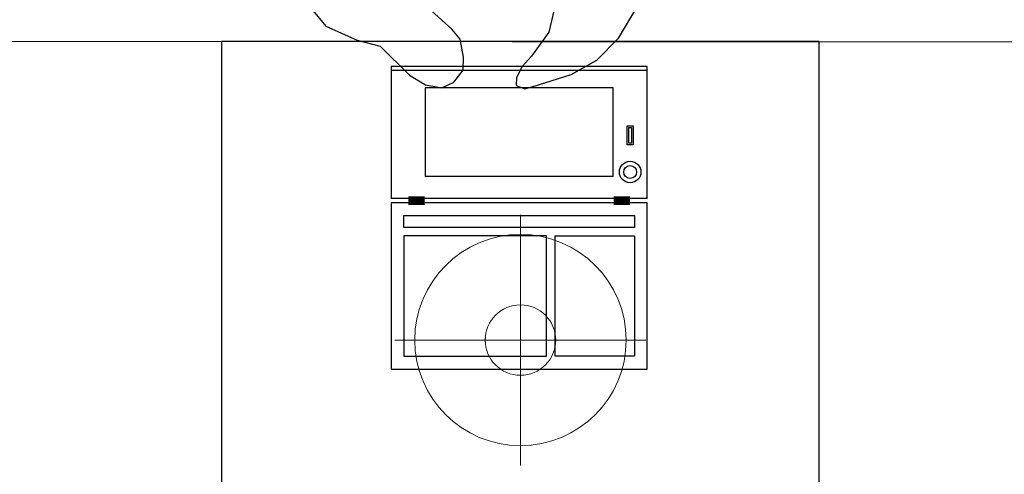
# Model space of a CAD drawing. Header units: millimetres. Extents: x 274611 to 571164, y 158736 to 298905.
# Tile 13 of 172: x 365174 to 366327, y 193166 to 193699. Entities that reach past the tile are written whole.
import ezdxf

# ---------------------------------------------------------------- set-up
doc = ezdxf.new("R2010")
doc.units = ezdxf.units.MM
doc.header["$LTSCALE"] = 400
for name, color, linetype in [('inr', 4, 'Continuous'), ('symbol', 1, 'Continuous'), ('verlichting', 2, 'Continuous')]:
    doc.layers.add(name, color=color, linetype=linetype)

# ---------------------------------------------------------------- blocks, each defined once
blk = doc.blocks.new('symb-ps03_b2')
blk.add_lwpolyline([(82.2, -333.7), (93.5, -323.3), (109.6, -304.5), (119.8, -284.7), (121.3, -230.8), (122.5, -183.8), (115.8, -150.4), (104.2, -98.4), (90.8, -52.2), (69, -24.8), (57.7, -13.2), (50.2, -0.9), (49.4, 8.5), (59.4, 13), (75.8, 8.9), (114.7, -1.3), (145.3, -16.6), (172.1, -41.1), (196.4, -77.8), (221.1, -122.2), (235.7, -169.2), (249.9, -232.3), (265.9, -290), (270.3, -324.8), (267.4, -365.4), (252.2, -399.3), (234.6, -432.8), (213.5, -457.5), (181.2, -475.4), (141, -499), (102.8, -516.9), (26.9, -533.5), (-23.3, -539.3), (-83.1, -537.5), (-129.9, -527.7), (-165.1, -510.7), (-191.8, -478.7), (-217.7, -447.5), (-240.8, -394), (-258.1, -313.4), (-261.7, -241.7), (-250.8, -189), (-222, -138.3), (-185.2, -93.4), (-169.5, -72.2), (-133.8, -53.9), (-107.1, -45.7), (-74.5, -10), (-56.5, 2.3), (-37.5, 6.7), (-23, 0.8), (-11.7, -12.6), (-10.5, -27.9), (-13.2, -49.2), (-22.6, -61.1), (-75.1, -114.5), (-104.5, -144.9), (-120.7, -165.7), (-138.4, -200.3), (-141.8, -234.1), (-134.6, -284.5), (-123.4, -302.1), (-94.4, -318.8), (-69, -327.2), (-51.7, -333)])
blk.add_lwpolyline([(-74.5, -413.3, 0.078796), (-66.1, -458.3, 0.088041), (-45.7, -493.9, 0.105312), (-14.5, -518.5, 0.121926), (19.1, -525.8, 0.121926), (52.3, -516.6, 0.105312), (82.1, -490.3, 0.088041), (100.3, -453.5, 0.078796), (106.2, -408.2, 0.078796), (97.7, -363.2, 0.088041), (77.4, -327.6, 0.105312), (46.2, -303, 0.121926), (12.5, -295.7, 0.121926), (-20.6, -304.9, 0.105312), (-50.4, -331.2, 0.088041), (-68.6, -368, 0.078796)], format="xyb", close=True)
blk = doc.blocks.new('symb-LPTP_b2')
for p, q in [((150, 0), (-150, 0)), ((-150, 0), (-150, -155)), ((150, -155), (150, 0)), ((150, -5), (-150, -5)), ((-110, -25), (-110, -129)), ((110, -25), (-110, -25)), ((110, -129), (110, -25)), ((110, -129), (-110, -129)), ((150, -155), (-150, -155)), ((150, -160), (-150, -160)), ((-150, -160), (-150, -355)), ((150, -355), (150, -160)), ((-150, -355), (150, -355))]:
    blk.add_line(p, q)
for points in [[(126.4, -69.8), (133.6, -69.8), (133.6, -91.9), (126.4, -91.9)], [(128.4, -71.8), (131.6, -71.8), (131.6, -89.9), (128.4, -89.9)], [(-135, -175), (135, -175), (135, -188.8), (-135, -188.8)], [(32.1, -198.8), (-135, -198.8), (-135, -340), (32.1, -340)], [(42.1, -198.8), (135, -198.8), (135, -340), (42.1, -340)]]:
    blk.add_lwpolyline(points, close=True)
for points in [[(-129.8, -157.5, 10, 10, 0), (-110.7, -157.5, 10, 10, 0)], [(129.8, -157.5, 10, 10, 0), (110.7, -157.5, 10, 10, 0)]]:
    blk.add_lwpolyline(points, format="xyseb")
for radius in [12.6, 7.57]:
    blk.add_circle((130, -123.9), radius)
blk = doc.blocks.new('lamp02')
at = {"layer": 'verlichting', "lineweight": 0}
for q in [(0, 555.36), (555.36, 0), (0, -555.36), (-555.36, 0)]:
    blk.add_line((0, 0), q, dxfattribs=at)
for radius in [468, 156]:
    blk.add_circle((0, 0), radius, dxfattribs=at)

msp = doc.modelspace()

# ---------------------------------------------------------------- linework, layer by layer
at = {"layer": 'inr'}
msp.add_line((367564.18474, 193671.9565), (362764.18474, 193675.01787), dxfattribs=at)
msp.add_lwpolyline([(365410.35264, 193673.28626), (365410.35264, 192973.28626), (366110.35264, 192973.28626), (366110.35264, 193673.28626)], close=True, dxfattribs=at)

# ---------------------------------------------------------------- block references
msp.add_blockref('symb-LPTP_b2', (365758.83055, 193644.24703), dxfattribs=at)
at = {"layer": 'symbol', "linetype": 'Continuous', "lineweight": 0, "xscale": -1, "rotation": 182.8754763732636}
msp.add_blockref('symb-ps03_b2', (365705.43822, 193627.84187), dxfattribs=at)
at = {"layer": 'verlichting', "lineweight": 0, "xscale": -0.2646576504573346, "yscale": 0.2646576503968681, "zscale": 0.2646576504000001, "rotation": 90.00018926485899}
msp.add_blockref('lamp02', (365760.35264, 193323.28626), dxfattribs=at)

doc.saveas('drawing.dxf')
